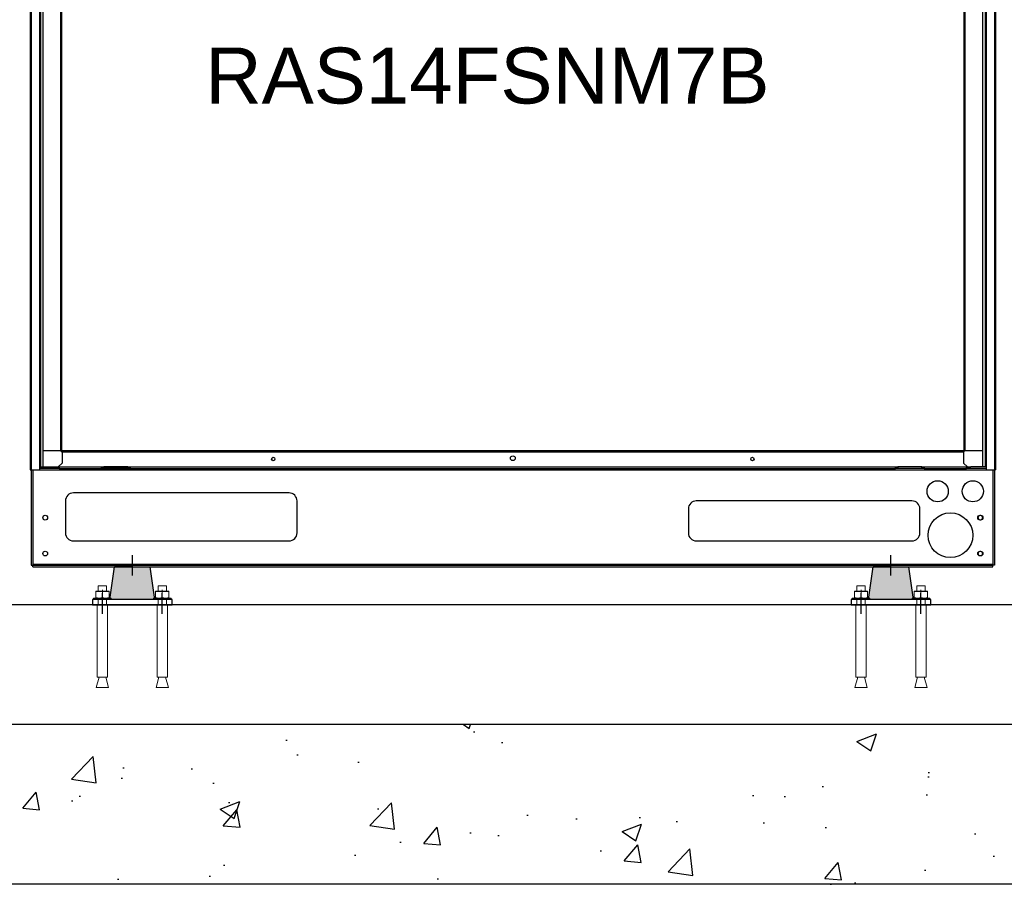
# Model space of a CAD drawing. Extents: x -90708 to 277869, y -117 to 207445.
# Tile 39 of 233: x -86339 to -85106, y 128146 to 129228. Entities that reach past the tile are written whole.
import ezdxf

# ---------------------------------------------------------------- set-up
doc = ezdxf.new("R2010")
doc.units = 0
doc.header["$MEASUREMENT"] = 0
doc.linetypes.add('DASHDOT', pattern=[1, 0.5, -0.25, 0, -0.25])
doc.linetypes.add('SLD-Sólida', pattern=[0])
doc.layers.get('0').update_dxf_attribs({"linetype": 'CONTINUOUS'})
for name, color, linetype in [('ARQ - EQUIPO CONDENSADORA', 40, 'CONTINUOUS'), ('ARQ-DETALHES', 7, 'CONTINUOUS'), ('ARQ-GRELHAS', 30, 'CONTINUOUS'), ('ARQ-MÓVEIS', 170, 'CONTINUOUS'), ('ARQ-TEXTO4', 4, 'CONTINUOUS'), ('TEXTO - CAP BTU', 30, 'CONTINUOUS')]:
    doc.layers.add(name, color=color, linetype=linetype)
doc.styles.add('ARIAL', font='arial.ttf')

# ---------------------------------------------------------------- blocks, each defined once
blk = doc.blocks.new('hrhrss')
at = {"layer": 'ARQ-MÓVEIS', "linetype": 'DASHDOT', "ltscale": 500}
h = blk.add_hatch(color=256, dxfattribs=at)
h.dxf.hatch_style = 1
h.paths.add_polyline_path([(28, 6.4), (22.5, 47.4), (0, 47.4), (-22.5, 47.4), (-28, 6.4)])
at = {"color": 7, "linetype": 'SLD-Sólida', "lineweight": 15}
for p, q in [((-45.8, 16.3), (-45.8, 9)), ((-42.7, 23.8), (-42.7, 17)), ((-42.7, 23.8), (-32.3, 23.8)), ((-37.5, 8.3), (-37.5, 18.7)), ((-37.5, 16.3), (-37.5, 9)), ((-32.3, 17), (-32.3, 23.8)), ((-29.2, 16.3), (-29.2, 9)), ((29.2, 16.3), (29.2, 9)), ((32.3, 23.8), (32.3, 17)), ((32.3, 23.8), (42.7, 23.8)), ((37.5, 8.3), (37.5, 18.7)), ((37.5, 16.3), (37.5, 9)), ((42.7, 17), (42.7, 23.8)), ((45.8, 16.3), (45.8, 9)), ((-48.5, 8.3), (-48.5, 6.4)), ((-26.5, 8.3), (-48.5, 8.3)), ((-26.5, 6.4), (-48.5, 6.4)), ((-45.8, 8.3), (-41.6, 8.3)), ((-42.7, 6.4), (-42.7, 0)), ((-41.6, 8.3), (-33.4, 8.3)), ((-29.2, 8.3), (-33.4, 8.3)), ((-32.3, 0), (-32.3, 6.4)), ((-26.5, 6.4), (-26.5, 8.3)), ((26.5, 8.3), (26.5, 6.4)), ((48.5, 8.3), (26.5, 8.3)), ((48.5, 6.4), (26.5, 6.4)), ((29.2, 8.3), (33.4, 8.3)), ((32.3, 6.4), (32.3, 0)), ((33.4, 8.3), (41.6, 8.3)), ((45.8, 8.3), (41.6, 8.3)), ((42.7, 0), (42.7, 6.4)), ((48.5, 6.4), (48.5, 8.3)), ((-44, 0), (-44, -90.8)), ((-44, 0), (-31, 0)), ((-31, -90.8), (-31, 0)), ((31, 0), (31, -90.8)), ((31, 0), (44, 0)), ((44, -90.8), (44, 0)), ((-41.7, -90.8), (-45.3, -103.7)), ((-44, -90.8), (-31, -90.8)), ((-29.7, -103.7), (-33.3, -90.8)), ((33.3, -90.8), (29.7, -103.7)), ((31, -90.8), (44, -90.8)), ((45.3, -103.7), (41.7, -90.8)), ((-45.3, -103.7), (-29.7, -103.7)), ((29.7, -103.7), (45.3, -103.7))]:
    blk.add_line(p, q, dxfattribs=at)
for points, knots in [([(-45.8, 16.3), (-45.1, 16.5), (-43.8, 16.9), (-42.4, 17), (-41.6, 17)], [0, 0, 0, 0, 0.495465, 1, 1, 1, 1]), ([(-45.8, 17), (-45.8, 17), (-45.8, 17), (-45.8, 16.6), (-45.8, 16.3)], [0, 0, 0, 0, 0.268632, 1, 1, 1, 1]), ([(-41.6, 17), (-41.5, 17), (-40.8, 17), (-39.4, 16.8), (-38.1, 16.5), (-37.5, 16.3)], [0, 0, 0, 0, 0.070091, 0.530777, 1, 1, 1, 1]), ([(-37.5, 16.3), (-36.8, 16.5), (-35.5, 16.9), (-34.1, 17), (-33.4, 17)], [0, 0, 0, 0, 0.495466, 1, 1, 1, 1]), ([(-33.4, 17), (-33.3, 17), (-32.5, 17), (-31.1, 16.8), (-29.8, 16.5), (-29.2, 16.3)], [0, 0, 0, 0, 0.070092, 0.530777, 1, 1, 1, 1]), ([(-29.2, 17), (-29.2, 17), (-29.2, 17), (-29.2, 16.6), (-29.2, 16.3)], [0, 0, 0, 0, 0.268632, 1, 1, 1, 1]), ([(29.2, 16.3), (29.9, 16.5), (31.2, 16.9), (32.6, 17), (33.4, 17)], [0, 0, 0, 0, 0.495465, 1, 1, 1, 1]), ([(29.2, 17), (29.2, 17), (29.2, 17), (29.2, 16.6), (29.2, 16.3)], [0, 0, 0, 0, 0.268632, 1, 1, 1, 1]), ([(33.4, 17), (33.5, 17), (34.2, 17), (35.6, 16.8), (36.9, 16.5), (37.5, 16.3)], [0, 0, 0, 0, 0.070091, 0.530777, 1, 1, 1, 1]), ([(37.5, 16.3), (38.2, 16.5), (39.5, 16.9), (40.9, 17), (41.6, 17)], [0, 0, 0, 0, 0.495466, 1, 1, 1, 1]), ([(41.6, 17), (41.7, 17), (42.5, 17), (43.9, 16.8), (45.2, 16.5), (45.8, 16.3)], [0, 0, 0, 0, 0.070092, 0.530777, 1, 1, 1, 1]), ([(45.8, 17), (45.8, 17), (45.8, 17), (45.8, 16.6), (45.8, 16.3)], [0, 0, 0, 0, 0.268632, 1, 1, 1, 1]), ([(-45.8, 9), (-45.1, 8.8), (-43.8, 8.4), (-42.4, 8.3), (-41.6, 8.3)], [0, 0, 0, 0, 0.495465, 1, 1, 1, 1]), ([(-45.8, 8.3), (-45.8, 8.3), (-45.8, 8.3), (-45.8, 8.7), (-45.8, 9)], [0, 0, 0, 0, 0.268632, 1, 1, 1, 1]), ([(-41.6, 8.3), (-41.5, 8.3), (-40.8, 8.3), (-39.4, 8.5), (-38.1, 8.8), (-37.5, 9)], [0, 0, 0, 0, 0.070091, 0.530776, 1, 1, 1, 1]), ([(-37.5, 9), (-36.8, 8.8), (-35.5, 8.4), (-34.1, 8.3), (-33.4, 8.3)], [0, 0, 0, 0, 0.495466, 1, 1, 1, 1]), ([(-33.4, 8.3), (-33.3, 8.3), (-32.5, 8.3), (-31.1, 8.5), (-29.8, 8.8), (-29.2, 9)], [0, 0, 0, 0, 0.070092, 0.530777, 1, 1, 1, 1]), ([(-29.2, 8.3), (-29.2, 8.3), (-29.2, 8.3), (-29.2, 8.7), (-29.2, 9)], [0, 0, 0, 0, 0.268632, 1, 1, 1, 1]), ([(29.2, 9), (29.9, 8.8), (31.2, 8.4), (32.6, 8.3), (33.4, 8.3)], [0, 0, 0, 0, 0.495465, 1, 1, 1, 1]), ([(29.2, 8.3), (29.2, 8.3), (29.2, 8.3), (29.2, 8.7), (29.2, 9)], [0, 0, 0, 0, 0.268632, 1, 1, 1, 1]), ([(33.4, 8.3), (33.5, 8.3), (34.2, 8.3), (35.6, 8.5), (36.9, 8.8), (37.5, 9)], [0, 0, 0, 0, 0.070091, 0.530776, 1, 1, 1, 1]), ([(37.5, 9), (38.2, 8.8), (39.5, 8.4), (40.9, 8.3), (41.6, 8.3)], [0, 0, 0, 0, 0.495466, 1, 1, 1, 1]), ([(41.6, 8.3), (41.7, 8.3), (42.5, 8.3), (43.9, 8.5), (45.2, 8.8), (45.8, 9)], [0, 0, 0, 0, 0.070092, 0.530777, 1, 1, 1, 1]), ([(45.8, 8.3), (45.8, 8.3), (45.8, 8.3), (45.8, 8.7), (45.8, 9)], [0, 0, 0, 0, 0.268632, 1, 1, 1, 1])]:
    blk.add_open_spline(points, degree=3, knots=knots, dxfattribs=at)
at = {"layer": 'ARQ-GRELHAS', "linetype": 'DASHDOT', "ltscale": 500}
for p, q in [((-37.5, -8.2), (-37.5, 14.4)), ((-37.5, -11.3), (-37.5, 14.4)), ((37.5, -8.4), (37.5, 14.4)), ((37.5, -11.3), (37.5, 14.4))]:
    blk.add_line(p, q, dxfattribs=at)
at = {"layer": 'ARQ-GRELHAS'}
for p, q in [((50, 6.4), (-50, 6.4)), ((-50, 6.4), (-50, 0)), ((-50, 0), (50, 0)), ((50, 0), (50, 6.4))]:
    blk.add_line(p, q, dxfattribs=at)
at = {"layer": 'ARQ-MÓVEIS', "linetype": 'DASHDOT', "ltscale": 500}
blk.add_line((0, 36.7), (0, 62.2), dxfattribs=at)
at = {"layer": 'ARQ-MÓVEIS'}
for p, q in [((0, 47.4), (0, 61)), ((-28, 6.4), (-22.5, 47.4)), ((0, 47.4), (-22.5, 47.4)), ((0, 47.4), (22.5, 47.4)), ((28, 6.4), (22.5, 47.4))]:
    blk.add_line(p, q, dxfattribs=at)
at = {"layer": 'ARQ-TEXTO4'}
for p, q in [((-45.8, 17), (-29.2, 17)), ((29.2, 17), (45.8, 17))]:
    blk.add_line(p, q, dxfattribs=at)

msp = doc.modelspace()

# ---------------------------------------------------------------- hatches: boundary and pattern name
at = {"layer": 'ARQ-DETALHES'}
h = msp.add_hatch(dxfattribs=at)
h.set_pattern_fill('AR-CONC', color=256, scale=35)
h.set_pattern_definition([(50, (-178221.07, 1072.46), (251.04106, -21.96325), [26.25, -288.75]), (355, (-178221.07, 1072.46), (-48.56297, 263.26725), [21, -231]), (100.45144, (-178200.15, 1070.63), (202.4781, 241.304), [22.30907, -245.39974]), (46.1842, (-178221.07, 1142.46), (373.53447, -57.93175), [39.375, -433.125]), (96.63564, (-178189.94, 1137.63), (327.1317, 340.9415), [33.4636, -368.0998]), (351.18416, (-178221.07, 1142.46), (327.1317, 340.9415), [31.5, -346.5]), (21, (-178186.07, 1124.96), (208.91747, -140.9166), [26.25, -288.75]), (326, (-178186.07, 1124.96), (85.16037, 253.8025), [21, -231]), (71.45144, (-178168.66, 1113.21), (294.07783, 112.8859), [22.30907, -245.39974]), (37.5, (-178221.07, 1072.46), (4.25595, 116.51285), [0, -228.2, 0, -234.5, 0, -231.875]), (7.5, (-178221.07, 1072.46), (92.07434, 138.0441), [0, -133.7, 0, -222.95, 0, -88.375]), (327.5, (-178299.12, 1072.46), (186.83785, -7.894205), [0, -87.5, 0, -273, 0, -362.25]), (317.5, (-178334.12, 1072.46), (204.11516, 35.03674), [0, -113.75, 0, -181.3, 0, -257.25])])
h.paths.add_polyline_path([(-83883.818, 128146.11), (-83883.818, 128346.11), (-87873.381, 128346.11), (-87873.381, 128146.11)])

# ---------------------------------------------------------------- linework, layer by layer
at = {"layer": 'ARQ - EQUIPO CONDENSADORA', "linetype": 'Continuous'}
for p, q in [((-86325.422, 130037.577), (-86325.422, 128665.076)), ((-86324.172, 130037.577), (-86324.172, 128665.076)), ((-85117.972, 130037.577), (-85117.972, 128665.076)), ((-85117.972, 130037.577), (-85117.972, 128665.076)), ((-85116.722, 130037.577), (-85116.722, 128665.076)), ((-85116.722, 130037.577), (-85116.722, 128665.076)), ((-86309.422, 129844.049), (-86309.422, 128731.576)), ((-85132.722, 129838.805), (-85132.722, 128803.248)), ((-86287.223, 129770.576), (-86287.223, 128688.576)), ((-86287.222, 129770.576), (-86287.222, 128688.576)), ((-86285.971, 129770.576), (-86285.971, 128688.576)), ((-85156.173, 129770.576), (-85156.173, 128688.576)), ((-85154.922, 129770.576), (-85154.922, 128688.576)), ((-85154.921, 129770.576), (-85154.921, 128688.576)), ((-86313.672, 129416.062), (-86313.672, 128766.576)), ((-86312.422, 129416.062), (-86312.422, 128766.576)), ((-85129.722, 129299.091), (-85129.722, 128766.576)), ((-85128.472, 129299.091), (-85128.472, 128766.576)), ((-85132.722, 128827.948), (-85132.722, 128688.576)), ((-85129.722, 128798.248), (-85129.722, 128668.476)), ((-85128.472, 128798.248), (-85128.472, 128668.476)), ((-86313.672, 128788.678), (-86313.672, 128668.476)), ((-86312.422, 128788.678), (-86312.422, 128668.476)), ((-86309.422, 128767.678), (-86309.422, 128688.576)), ((-86287.223, 128688.576), (-86309.422, 128688.576)), ((-86309.422, 128688.576), (-86309.422, 128668.476)), ((-86287.222, 128688.576), (-86287.223, 128688.576)), ((-86285.971, 128688.576), (-86287.222, 128688.576)), ((-85156.173, 128688.576), (-86285.971, 128688.576)), ((-86285.971, 128687.325), (-86285.971, 128688.576)), ((-86285.971, 128687.325), (-85156.173, 128687.325)), ((-86285.422, 128687.325), (-86285.422, 128673.476)), ((-85156.722, 128687.325), (-85156.722, 128673.476)), ((-85154.922, 128688.576), (-85156.173, 128688.576)), ((-85156.173, 128688.576), (-85156.173, 128687.325)), ((-85154.921, 128688.576), (-85154.922, 128688.576)), ((-85132.722, 128688.576), (-85154.921, 128688.576)), ((-85132.722, 128688.576), (-85132.722, 128668.476)), ((-86313.672, 128668.476), (-86313.672, 128665.076)), ((-86313.672, 128668.476), (-86312.422, 128668.476)), ((-86289.122, 128666.526), (-86313.672, 128666.526)), ((-86312.422, 128668.476), (-86309.422, 128668.476)), ((-86309.422, 128668.476), (-86294.552, 128668.476)), ((-86294.552, 128668.476), (-86289.122, 128668.476)), ((-86285.422, 128673.476), (-86290.422, 128668.476)), ((-86289.122, 128668.476), (-86289.122, 128666.526)), ((-86289.122, 128668.476), (-86106.072, 128668.476)), ((-86289.122, 128666.526), (-86106.072, 128666.526)), ((-86236.072, 128666.526), (-86236.072, 128668.476)), ((-86236.072, 128668.476), (-86233.072, 128668.476)), ((-86233.072, 128666.526), (-86236.072, 128666.526)), ((-86233.072, 128668.476), (-86233.072, 128666.526)), ((-86203.072, 128668.476), (-86233.072, 128668.476)), ((-86203.072, 128666.526), (-86233.072, 128666.526)), ((-86203.072, 128666.526), (-86203.072, 128668.476)), ((-86203.072, 128668.476), (-86200.072, 128668.476)), ((-86200.072, 128666.526), (-86203.072, 128666.526)), ((-86200.072, 128668.476), (-86200.072, 128666.526)), ((-86200.072, 128668.476), (-85242.072, 128668.476)), ((-86200.072, 128666.526), (-85242.072, 128666.526)), ((-85242.072, 128666.526), (-85242.072, 128668.476)), ((-85242.072, 128668.476), (-85239.072, 128668.476)), ((-85239.072, 128666.526), (-85242.072, 128666.526)), ((-85239.072, 128668.476), (-85239.072, 128666.526)), ((-85209.072, 128668.476), (-85239.072, 128668.476)), ((-85209.072, 128666.526), (-85239.072, 128666.526)), ((-85209.072, 128666.526), (-85209.072, 128668.476)), ((-85209.072, 128668.476), (-85206.072, 128668.476)), ((-85206.072, 128666.526), (-85209.072, 128666.526)), ((-85206.072, 128668.476), (-85206.072, 128666.526)), ((-85206.072, 128668.476), (-85153.022, 128668.476)), ((-85206.072, 128666.526), (-85153.022, 128666.526)), ((-85156.722, 128673.476), (-85151.722, 128668.476)), ((-85153.022, 128666.526), (-85153.022, 128668.476)), ((-85153.022, 128668.476), (-85147.592, 128668.476)), ((-85128.472, 128666.526), (-85153.022, 128666.526)), ((-85132.722, 128668.476), (-85147.592, 128668.476)), ((-85129.722, 128668.476), (-85132.722, 128668.476)), ((-85128.472, 128668.476), (-85129.722, 128668.476)), ((-85128.472, 128668.476), (-85128.472, 128665.076)), ((-86325.422, 128665.076), (-85116.722, 128665.076)), ((-86324.124, 128665.076), (-86324.124, 128551.526)), ((-86324.073, 128665.076), (-86324.073, 128545.626)), ((-86322.123, 128665.076), (-86322.123, 128545.626)), ((-86322.122, 128665.076), (-86322.122, 128546.876)), ((-85120.022, 128665.076), (-85120.022, 128546.876)), ((-85120.021, 128665.076), (-85120.021, 128545.626)), ((-85118.071, 128665.076), (-85118.071, 128545.626)), ((-85118.071, 128665.076), (-85118.071, 128545.626)), ((-86001.262, 128635.976), (-86271.262, 128635.976)), ((-86281.262, 128625.976), (-86281.262, 128585.976)), ((-85991.262, 128585.976), (-85991.262, 128625.976)), ((-85221.262, 128625.976), (-85491.262, 128625.976)), ((-85221.873, 128625.976), (-85421.873, 128625.976)), ((-85501.262, 128615.976), (-85501.262, 128585.976)), ((-85211.262, 128585.976), (-85211.262, 128615.976)), ((-86271.262, 128575.976), (-86001.262, 128575.976)), ((-85491.262, 128575.976), (-85221.262, 128575.976)), ((-85421.873, 128575.976), (-85221.873, 128575.976)), ((-86324.073, 128551.526), (-86324.124, 128551.526)), ((-86324.073, 128545.626), (-86322.123, 128545.626)), ((-86322.123, 128546.876), (-86322.122, 128546.876)), ((-86322.122, 128546.876), (-86322.122, 128545.426)), ((-86322.122, 128546.876), (-85120.022, 128546.876)), ((-86322.122, 128543.476), (-86322.122, 128545.426)), ((-86322.122, 128545.426), (-85120.022, 128545.426)), ((-86322.122, 128543.476), (-85120.022, 128543.476)), ((-85120.022, 128546.876), (-85120.022, 128545.426)), ((-85120.022, 128546.876), (-85120.021, 128546.876)), ((-85120.022, 128543.476), (-85120.022, 128545.426)), ((-85118.071, 128545.626), (-85120.021, 128545.626))]:
    msp.add_line(p, q, dxfattribs=at)
for centre, radius in [((-86021.072, 128678.476), 2.1), ((-85721.072, 128679.476), 3), ((-85421.072, 128678.476), 2.1), ((-85189.071, 128638.076), 13.25), ((-85145.071, 128638.076), 13.25), ((-86306.573, 128605.076), 3), ((-85173.071, 128583.076), 28), ((-85135.971, 128605.076), 3), ((-85135.36, 128605.076), 3), ((-86306.573, 128560.076), 3), ((-85135.971, 128560.076), 3), ((-85135.36, 128560.076), 3)]:
    msp.add_circle(centre, radius, dxfattribs=at)
for centre, start, end in [((-86271.262, 128625.976), 90, 180), ((-86001.262, 128625.976), 0, 90), ((-85491.262, 128615.976), 90, 180), ((-85221.262, 128615.976), 0, 90), ((-86271.262, 128585.976), 180, 270), ((-86001.262, 128585.976), 270, 0), ((-85491.262, 128585.976), 180, 270), ((-85221.262, 128585.976), 270, 0)]:
    msp.add_arc(centre, 10, start, end, dxfattribs=at)
at = {"layer": 'ARQ-DETALHES'}
for p, q in [((-84094.071, 128496.11), (-87608.073, 128496.11)), ((-83883.818, 128346.11), (-87873.381, 128346.11)), ((-83883.818, 128146.11), (-87873.381, 128146.11))]:
    msp.add_line(p, q, dxfattribs=at)
at = {"layer": 'ARQ-TEXTO4'}
msp.add_line((-84094.071, 128346.11), (-87608.073, 128346.11), dxfattribs=at)

# ---------------------------------------------------------------- block references
for p in [(-86197.475, 128496.11), (-85247.524, 128496.11)]:
    msp.add_blockref('hrhrss', p, dxfattribs=at)

# ---------------------------------------------------------------- texts
at = {"layer": 'TEXTO - CAP BTU', "style": 'ARIAL'}
msp.add_text('RAS14FSNM7B', height=70, dxfattribs=at).set_placement((-86106.142, 129123.461))

doc.saveas('drawing.dxf')
